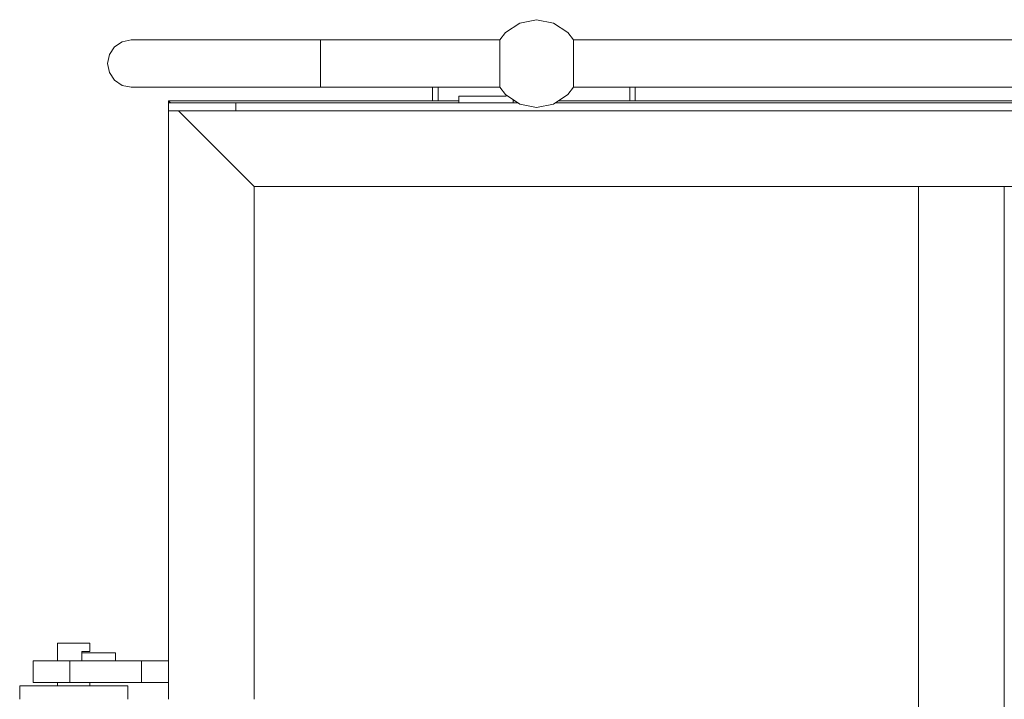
# Model space of a CAD drawing. Header units: millimetres. Extents: x 53746 to 116821, y -810352 to -765802.
# Tile 140 of 256: x 71026 to 71755, y -772301 to -771798. Entities that reach past the tile are written whole.
import ezdxf

# ---------------------------------------------------------------- set-up
doc = ezdxf.new("R2010")
doc.units = ezdxf.units.MM
doc.header["$MEASUREMENT"] = 0
doc.layers.add('Main Cradle Rails', color=7, linetype='Continuous', lineweight=0)
doc.layers.add('Side Cradle Tower Platform', color=7, linetype='Continuous', lineweight=0)

# ---------------------------------------------------------------- blocks, each defined once
blk = doc.blocks.new('*U57')
at = {"layer": 'Side Cradle Tower Platform', "color": 7, "linetype": 'Continuous', "lineweight": 0}
for p, q in [((-13901.77, 16263.76), (-13901.77, 16263.73)), ((-13901.71, 16262.43), (-13901.76, 16262.34)), ((-13847.17, 16263.72), (-13847.15, 16263.76)), ((-13847.15, 16263.76), (-12491.06, 16263.76)), ((-14190.63, 16239.56), (-14191.96, 16246.26)), ((-13901.77, 16246.26), (-13901.77, 16246.11)), ((-13847.16, 16246.05), (-13847.15, 16246.26)), ((-13901.74, 16239.56), (-13901.74, 16239.44)), ((-13847.18, 16239.38), (-13847.18, 16239.56)), ((-13901.6, 16233.89), (-13901.67, 16233.8)), ((-13847.22, 16233.77), (-13847.32, 16233.89)), ((-13951.46, 16218.76), (-13951.46, 16228.76)), ((-13947.46, 16218.76), (-13947.46, 16228.76)), ((-13901.69, 16230.09), (-13901.69, 16230.06)), ((-13847.19, 16230.05), (-13847.21, 16230.09)), ((-12491.06, 16228.76), (-13847.15, 16228.76)), ((-13805.46, 16228.76), (-13805.46, 16218.76)), ((-13801.46, 16218.76), (-13801.46, 16228.76)), ((-13931.96, 16218.76), (-14146.96, 16218.76)), ((-14145.46, 16217.26), (-14146.96, 16218.76)), ((-14146.96, 16218.76), (-14146.96, 16217.26)), ((-14146.96, 16211.26), (-14146.96, 16217.26)), ((-14146.96, 16217.26), (-14096.96, 16217.26)), ((-14096.96, 16217.26), (-13888.43, 16217.26)), ((-14096.96, 16211.26), (-14096.96, 16217.26)), ((-13931.96, 16222.26), (-13931.96, 16217.26)), ((-13931.96, 16222.26), (-13896.96, 16222.26)), ((-13896.96, 16222.26), (-13896.96, 16222.96)), ((-13891.96, 16217.26), (-13891.96, 16219.62)), ((-13890.68, 16218.76), (-13891.96, 16218.76)), ((-13860.49, 16217.26), (-12477.72, 16217.26)), ((-12521.24, 16218.76), (-13858.24, 16218.76)), ((-14096.96, 16211.26), (-14146.96, 16211.26)), ((-14146.96, 16211.26), (-14146.96, 15775.76)), ((-14083.46, 16155.26), (-14139.46, 16211.26)), ((-8009.03, 16211.26), (-14096.96, 16211.26)), ((-14083.46, 16155.26), (-11452.99, 16155.26)), ((-14083.46, 16155.26), (-14083.46, 16155.26)), ((-14083.46, 15775.76), (-14083.46, 16155.26)), ((-13591.96, 16155.26), (-13591.96, 15399.01)), ((-13528.46, 15399.01), (-13528.46, 16155.26)), ((-14212.37, 15817.26), (-14208.48, 15817.26)), ((-14208.48, 15811.26), (-14210.96, 15811.26)), ((-14210.96, 15811.26), (-14210.96, 15810.26)), ((-14210.96, 15810.26), (-14185.96, 15810.26)), ((-14210.96, 15810.26), (-14210.96, 15804.26)), ((-14185.96, 15810.26), (-14185.96, 15804.26)), ((-14219.86, 15804.26), (-14219.86, 15788.26)), ((-14166.96, 15804.26), (-14219.86, 15804.26)), ((-14146.96, 15804.26), (-14166.96, 15804.26)), ((-14166.96, 15788.26), (-14166.96, 15804.26)), ((-14230.42, 15788.26), (-14219.86, 15788.26)), ((-14228.96, 15785.76), (-14228.96, 15788.26)), ((-14219.86, 15788.26), (-14166.96, 15788.26)), ((-14204.96, 15785.76), (-14204.96, 15788.26)), ((-14166.96, 15788.26), (-14146.96, 15788.26)), ((-14232.27, 15785.76), (-14216.96, 15785.76))]:
    blk.add_line(p, q, dxfattribs=at)
at = {"layer": 'Side Cradle Tower Platform', "color": 7, "linetype": 'Continuous', "lineweight": 0, "flags": 128}
for points in [[(-13847.15, 16263.76), (-13851.48, 16269.24), (-13862.02, 16276.29), (-13874.46, 16278.76), (-13886.9, 16276.29), (-13897.44, 16269.24), (-13901.77, 16263.76)], [(-14174.46, 16263.76), (-14174.46, 16263.76), (-14181.16, 16262.43), (-14186.83, 16258.63), (-14190.63, 16252.96), (-14191.96, 16246.26)], [(-14174.46, 16263.76), (-14174.46, 16263.76), (-14169.69, 16263.76), (-14155.7, 16263.76), (-14133.46, 16263.76), (-14104.46, 16263.76), (-14070.7, 16263.76), (-14034.62, 16263.76)], [(-14034.47, 16263.76), (-14034.46, 16263.76), (-14034.46, 16262.43), (-14034.46, 16258.63), (-14034.46, 16252.96), (-14034.46, 16246.26), (-14034.46, 16239.56), (-14034.46, 16233.89), (-14034.46, 16230.09), (-14034.46, 16228.76), (-14070.7, 16228.76), (-14104.46, 16228.76), (-14133.46, 16228.76), (-14155.7, 16228.76), (-14169.69, 16228.76), (-14174.46, 16228.76), (-14174.46, 16228.76)], [(-13901.77, 16228.76), (-14034.46, 16228.76), (-14034.46, 16230.09), (-14034.46, 16233.89), (-14034.46, 16239.56), (-14034.46, 16246.26), (-14034.46, 16252.96), (-14034.46, 16258.63), (-14034.46, 16262.43), (-14034.46, 16263.76), (-13901.77, 16263.76)], [(-13901.77, 16263.73), (-13901.77, 16262.56), (-13901.71, 16262.43)], [(-13901.76, 16262.34), (-13901.77, 16262.32), (-13901.77, 16258.83), (-13901.6, 16258.63)], [(-13847.32, 16258.63), (-13847.15, 16258.83), (-13847.15, 16262.31)], [(-13847.23, 16262.43), (-13847.23, 16263.59), (-13847.17, 16263.72)], [(-13847.15, 16262.31), (-13847.15, 16262.32), (-13847.23, 16262.43)], [(-13901.74, 16252.96), (-13901.75, 16252.92), (-13901.75, 16252.81)], [(-13901.61, 16258.51), (-13901.69, 16257.94), (-13901.74, 16257.59), (-13901.74, 16257.58), (-13901.74, 16252.96)], [(-13901.6, 16258.63), (-13901.6, 16258.55), (-13901.61, 16258.51)], [(-13847.3, 16258.46), (-13847.32, 16258.55), (-13847.32, 16258.63)], [(-13847.18, 16252.96), (-13847.18, 16257.58), (-13847.18, 16257.59), (-13847.23, 16257.94), (-13847.3, 16258.46)], [(-13847.16, 16252.75), (-13847.17, 16252.92), (-13847.18, 16252.96)], [(-13901.75, 16252.81), (-13901.75, 16246.78), (-13901.77, 16246.26)], [(-13901.77, 16246.11), (-13901.77, 16240.23), (-13901.75, 16239.6), (-13901.74, 16239.56)], [(-13847.18, 16239.56), (-13847.17, 16239.6), (-13847.17, 16245.74), (-13847.16, 16246.05)], [(-13847.15, 16246.26), (-13847.15, 16252.29), (-13847.16, 16252.75)], [(-14190.63, 16239.56), (-14186.83, 16233.89), (-14181.16, 16230.09), (-14174.46, 16228.76), (-14174.46, 16228.76)], [(-13901.74, 16239.44), (-13901.74, 16234.94), (-13901.74, 16234.93), (-13901.69, 16234.58), (-13901.6, 16233.97), (-13901.6, 16233.89)], [(-13847.32, 16233.89), (-13847.32, 16233.97), (-13847.23, 16234.58), (-13847.18, 16234.93), (-13847.18, 16234.94), (-13847.18, 16239.38)], [(-13901.67, 16233.8), (-13901.77, 16233.69), (-13901.77, 16230.2), (-13901.69, 16230.09)], [(-13847.21, 16230.09), (-13847.15, 16230.2), (-13847.15, 16233.69), (-13847.22, 16233.77)], [(-13901.69, 16230.06), (-13901.69, 16228.93), (-13901.77, 16228.76)], [(-13847.15, 16228.76), (-13851.48, 16223.28), (-13862.02, 16216.23), (-13874.46, 16213.76), (-13886.9, 16216.23), (-13897.44, 16223.28), (-13901.77, 16228.76)], [(-13847.15, 16228.76), (-13847.15, 16229.96), (-13847.19, 16230.05)], [(-14228.96, 15804.26), (-14228.96, 15817.26), (-14228.05, 15817.26), (-14225.45, 15817.26), (-14221.55, 15817.26), (-14216.96, 15817.26), (-14212.37, 15817.26)], [(-14208.48, 15811.26), (-14205.87, 15811.26), (-14204.96, 15811.26), (-14204.96, 15817.26), (-14205.87, 15817.26), (-14208.48, 15817.26)], [(-14230.42, 15788.26), (-14239.18, 15788.26), (-14244.95, 15788.26), (-14246.96, 15788.26), (-14246.96, 15804.26), (-14244.95, 15804.26), (-14239.18, 15804.26), (-14230.42, 15804.26), (-14219.86, 15804.26)], [(-14256.96, 15775.76), (-14256.96, 15785.76), (-14253.92, 15785.76), (-14245.24, 15785.76), (-14232.27, 15785.76)], [(-14216.96, 15785.76), (-14201.65, 15785.76), (-14188.68, 15785.76), (-14180.01, 15785.76), (-14176.96, 15785.76), (-14176.96, 15775.76)]]:
    blk.add_lwpolyline(points, dxfattribs=at)

msp = doc.modelspace()

# ---------------------------------------------------------------- block references
at = {"layer": 'Main Cradle Rails', "color": 7, "linetype": 'Continuous', "lineweight": 0}
msp.add_blockref('*U57', (85283.05, -788076.95), dxfattribs=at)

doc.saveas('drawing.dxf')
